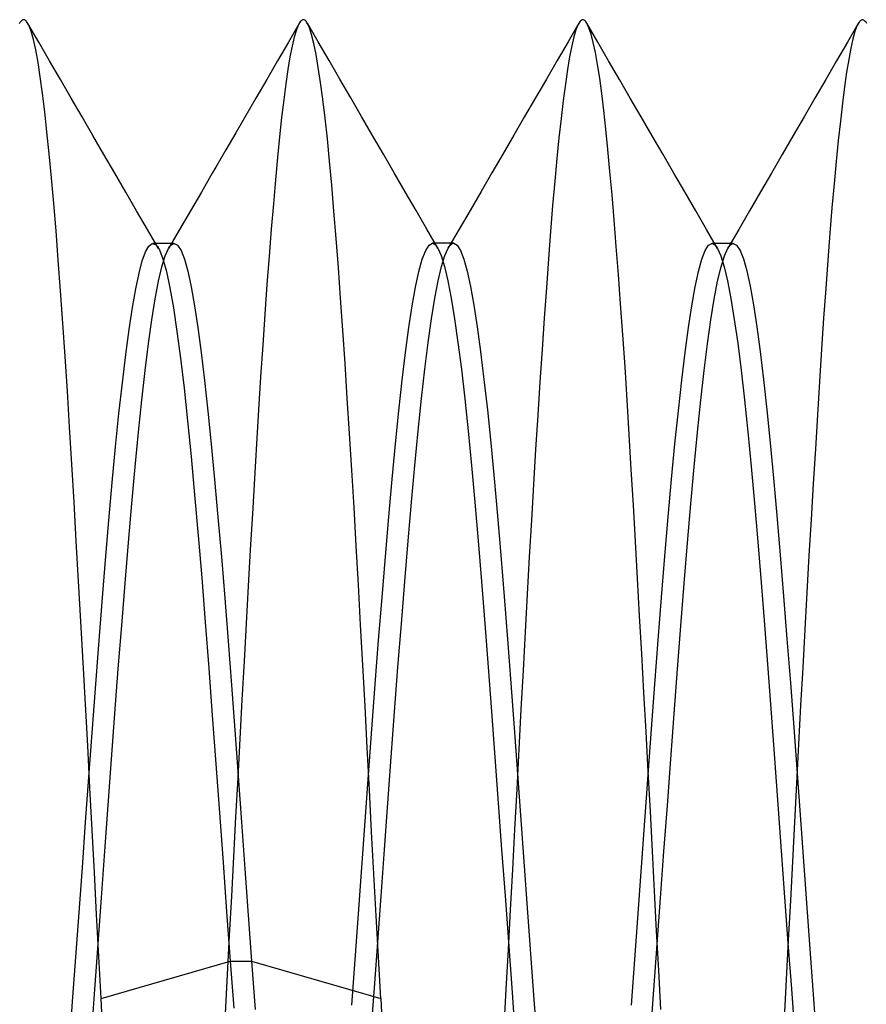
# Model space of a CAD drawing. Header units: millimetres. Extents: x -1 to 50, y 0 to 191.
# Tile 47 of 146: x 2.07 to 3.58, y 50.94 to 52.7. Entities that reach past the tile are written whole.
import ezdxf

# ---------------------------------------------------------------- set-up
doc = ezdxf.new("R2010")
doc.units = ezdxf.units.MM
doc.layers.add('MAIN-2', color=7, linetype='Continuous')

msp = doc.modelspace()

# ---------------------------------------------------------------- linework, layer by layer
at = {"layer": 'MAIN-2'}
for p, q in [((2.0682, 52.6946), (2.0669, 52.6923)), ((2.0696, 52.6964), (2.0682, 52.6946)), ((2.0709, 52.6979), (2.0696, 52.6964)), ((2.0722, 52.6989), (2.0709, 52.6979)), ((2.0736, 52.6995), (2.0722, 52.6989)), ((2.0749, 52.6997), (2.0736, 52.6995)), ((2.0758, 52.6996), (2.0749, 52.6997)), ((2.0766, 52.6993), (2.0758, 52.6996)), ((2.0775, 52.6989), (2.0766, 52.6993)), ((2.0783, 52.6983), (2.0775, 52.6989)), ((2.0791, 52.6976), (2.0783, 52.6983)), ((2.08, 52.6966), (2.0791, 52.6976)), ((2.0841, 52.6898), (2.08, 52.6966)), ((2.1018, 52.6597), (2.0824, 52.6931)), ((2.0882, 52.6791), (2.0841, 52.6898)), ((2.5677, 52.6932), (2.5483, 52.6597)), ((2.5665, 52.6909), (2.5626, 52.6815)), ((2.5702, 52.6969), (2.5665, 52.6909)), ((2.5711, 52.6978), (2.5702, 52.6969)), ((2.5719, 52.6985), (2.5711, 52.6978)), ((2.5727, 52.6991), (2.5719, 52.6985)), ((2.5735, 52.6995), (2.5727, 52.6991)), ((2.5743, 52.6997), (2.5735, 52.6995)), ((2.5752, 52.6998), (2.5743, 52.6997)), ((2.5763, 52.6996), (2.5752, 52.6998)), ((2.5775, 52.6991), (2.5763, 52.6996)), ((2.5786, 52.6983), (2.5775, 52.6991)), ((2.5798, 52.6971), (2.5786, 52.6983)), ((2.5809, 52.6956), (2.5798, 52.6971)), ((2.5821, 52.6938), (2.5809, 52.6956)), ((2.5859, 52.6854), (2.5821, 52.6938)), ((2.6016, 52.6601), (2.5823, 52.6935)), ((3.0678, 52.6938), (3.0484, 52.6604)), ((3.0664, 52.6912), (3.0626, 52.6818)), ((3.0701, 52.6971), (3.0664, 52.6912)), ((3.0709, 52.698), (3.0701, 52.6971)), ((3.0717, 52.6986), (3.0709, 52.698)), ((3.0725, 52.6992), (3.0717, 52.6986)), ((3.0733, 52.6995), (3.0725, 52.6992)), ((3.0741, 52.6997), (3.0733, 52.6995)), ((3.0749, 52.6998), (3.0741, 52.6997)), ((3.0761, 52.6996), (3.0749, 52.6998)), ((3.0773, 52.699), (3.0761, 52.6996)), ((3.0785, 52.6982), (3.0773, 52.699)), ((3.0797, 52.6969), (3.0785, 52.6982)), ((3.0809, 52.6954), (3.0797, 52.6969)), ((3.0821, 52.6934), (3.0809, 52.6954)), ((3.0859, 52.6853), (3.0821, 52.6934)), ((3.1016, 52.6599), (3.0821, 52.6934)), ((3.5675, 52.6931), (3.5481, 52.6597)), ((3.5652, 52.6889), (3.5614, 52.6788)), ((3.569, 52.6956), (3.5652, 52.6889)), ((3.57, 52.6968), (3.569, 52.6956)), ((3.571, 52.6978), (3.57, 52.6968)), ((3.572, 52.6986), (3.571, 52.6978)), ((3.573, 52.6992), (3.572, 52.6986)), ((3.574, 52.6995), (3.573, 52.6992)), ((3.575, 52.6996), (3.574, 52.6995)), ((3.5763, 52.6994), (3.575, 52.6996)), ((3.5776, 52.6989), (3.5763, 52.6994)), ((3.5788, 52.698), (3.5776, 52.6989)), ((3.5801, 52.6967), (3.5788, 52.698)), ((3.5814, 52.6951), (3.5801, 52.6967)), ((3.5826, 52.693), (3.5814, 52.6951)), ((2.0924, 52.6644), (2.0882, 52.6791)), ((2.5588, 52.6688), (2.5549, 52.6527)), ((2.5626, 52.6815), (2.5588, 52.6688)), ((2.5898, 52.6732), (2.5859, 52.6854)), ((2.5937, 52.6573), (2.5898, 52.6732)), ((3.0589, 52.669), (3.0551, 52.6529)), ((3.0626, 52.6818), (3.0589, 52.669)), ((3.0897, 52.6738), (3.0859, 52.6853)), ((3.0936, 52.659), (3.0897, 52.6738)), ((3.5614, 52.6788), (3.5577, 52.6655)), ((2.0965, 52.6458), (2.0924, 52.6644)), ((2.1211, 52.6263), (2.1018, 52.6597)), ((2.5483, 52.6597), (2.5289, 52.6263)), ((2.5549, 52.6527), (2.5511, 52.6334)), ((2.5977, 52.6378), (2.5937, 52.6573)), ((2.621, 52.6268), (2.6016, 52.6601)), ((3.0484, 52.6604), (3.029, 52.627)), ((3.0551, 52.6529), (3.0513, 52.6334)), ((3.0974, 52.6409), (3.0936, 52.659)), ((3.121, 52.6264), (3.1016, 52.6599)), ((3.5481, 52.6597), (3.5288, 52.6263)), ((3.5577, 52.6655), (3.554, 52.6488)), ((2.1006, 52.6235), (2.0965, 52.6458)), ((2.5511, 52.6334), (2.5473, 52.6109)), ((2.6018, 52.6146), (2.5977, 52.6378)), ((3.0513, 52.6334), (3.0475, 52.6106)), ((3.1012, 52.6196), (3.0974, 52.6409)), ((3.554, 52.6488), (3.5504, 52.6289)), ((2.1046, 52.5974), (2.1006, 52.6235)), ((2.1405, 52.5929), (2.1211, 52.6263)), ((2.5289, 52.6263), (2.5095, 52.5928)), ((2.6403, 52.5934), (2.621, 52.6268)), ((3.029, 52.627), (3.0097, 52.5935)), ((3.105, 52.5952), (3.1012, 52.6196)), ((3.1404, 52.593), (3.121, 52.6264)), ((3.5288, 52.6263), (3.5094, 52.5929)), ((3.5504, 52.6289), (3.5467, 52.6058)), ((2.5473, 52.6109), (2.5436, 52.5851)), ((2.6058, 52.5878), (2.6018, 52.6146)), ((3.0475, 52.6106), (3.0436, 52.5845)), ((3.5467, 52.6058), (3.543, 52.5797)), ((2.1085, 52.5679), (2.1046, 52.5974)), ((2.1599, 52.5595), (2.1405, 52.5929)), ((2.5095, 52.5928), (2.4901, 52.5594)), ((2.5436, 52.5851), (2.5399, 52.5564)), ((2.6099, 52.5575), (2.6058, 52.5878)), ((2.6597, 52.56), (2.6403, 52.5934)), ((3.0097, 52.5935), (2.9903, 52.5601)), ((3.0436, 52.5845), (3.0397, 52.5554)), ((3.1087, 52.5677), (3.105, 52.5952)), ((3.1598, 52.5595), (3.1404, 52.593)), ((3.5094, 52.5929), (3.49, 52.5595)), ((2.1125, 52.5351), (2.1085, 52.5679)), ((3.1124, 52.5372), (3.1087, 52.5677)), ((3.543, 52.5797), (3.5393, 52.5505)), ((2.1794, 52.526), (2.1599, 52.5595)), ((2.4901, 52.5594), (2.4722, 52.5285)), ((2.5399, 52.5564), (2.5362, 52.5248)), ((2.614, 52.5239), (2.6099, 52.5575)), ((2.6791, 52.5265), (2.6597, 52.56)), ((2.9903, 52.5601), (2.9708, 52.5266)), ((3.0397, 52.5554), (3.0359, 52.5234)), ((3.1793, 52.5259), (3.1598, 52.5595)), ((3.49, 52.5595), (3.4705, 52.526)), ((3.5393, 52.5505), (3.5355, 52.5185)), ((2.1164, 52.4991), (2.1125, 52.5351)), ((2.4722, 52.5285), (2.4543, 52.4977)), ((3.1161, 52.5038), (3.1124, 52.5372)), ((2.1988, 52.4925), (2.1794, 52.526)), ((2.5362, 52.5248), (2.5325, 52.4904)), ((2.618, 52.4869), (2.614, 52.5239)), ((2.6986, 52.493), (2.6791, 52.5265)), ((2.9708, 52.5266), (2.9513, 52.4931)), ((3.0359, 52.5234), (3.0321, 52.4888)), ((3.1988, 52.4924), (3.1793, 52.5259)), ((3.4705, 52.526), (3.4511, 52.4925)), ((3.5355, 52.5185), (3.5318, 52.4838)), ((2.1204, 52.4598), (2.1164, 52.4991)), ((2.2183, 52.4589), (2.1988, 52.4925)), ((2.4543, 52.4977), (2.4363, 52.4669)), ((2.7181, 52.4594), (2.6986, 52.493)), ((2.9513, 52.4931), (2.9319, 52.4595)), ((3.1197, 52.4675), (3.1161, 52.5038)), ((3.2183, 52.4588), (3.1988, 52.4924)), ((3.4511, 52.4925), (3.4316, 52.4589)), ((2.5325, 52.4904), (2.5288, 52.4532)), ((2.622, 52.4469), (2.618, 52.4869)), ((3.0321, 52.4888), (3.0283, 52.4514)), ((3.5318, 52.4838), (3.528, 52.4464)), ((2.1244, 52.4173), (2.1204, 52.4598)), ((2.2378, 52.4253), (2.2183, 52.4589)), ((2.4363, 52.4669), (2.4184, 52.436)), ((2.7376, 52.4259), (2.7181, 52.4594)), ((2.9319, 52.4595), (2.9124, 52.426)), ((3.1234, 52.4285), (3.1197, 52.4675)), ((3.2378, 52.4253), (3.2183, 52.4588)), ((3.4316, 52.4589), (3.4121, 52.4254)), ((2.5288, 52.4532), (2.5252, 52.4133)), ((2.6259, 52.4038), (2.622, 52.4469)), ((3.0283, 52.4514), (3.0246, 52.4111)), ((3.528, 52.4464), (3.5242, 52.4063)), ((2.2574, 52.3917), (2.2378, 52.4253)), ((2.4122, 52.4252), (2.3926, 52.3917)), ((2.4184, 52.436), (2.4122, 52.4252)), ((2.7571, 52.3923), (2.7376, 52.4259)), ((2.9124, 52.426), (2.8929, 52.3924)), ((3.1271, 52.3867), (3.1234, 52.4285)), ((3.2573, 52.3918), (3.2378, 52.4253)), ((3.4121, 52.4254), (3.3926, 52.3918)), ((2.1285, 52.3714), (2.1244, 52.4173)), ((2.5252, 52.4133), (2.5214, 52.3706)), ((3.0246, 52.4111), (3.0208, 52.3677)), ((3.5242, 52.4063), (3.5205, 52.3635)), ((2.2769, 52.3582), (2.2574, 52.3917)), ((2.3926, 52.3917), (2.3731, 52.3581)), ((2.6298, 52.3577), (2.6259, 52.4038)), ((2.7766, 52.3587), (2.7571, 52.3923)), ((2.8929, 52.3924), (2.8734, 52.3588)), ((3.1309, 52.342), (3.1271, 52.3867)), ((3.2768, 52.3582), (3.2573, 52.3918)), ((3.3926, 52.3918), (3.3731, 52.3583)), ((2.1327, 52.3223), (2.1285, 52.3714)), ((2.5214, 52.3706), (2.5176, 52.3252)), ((2.2964, 52.3246), (2.2769, 52.3582)), ((2.3731, 52.3581), (2.3536, 52.3245)), ((2.6337, 52.3086), (2.6298, 52.3577)), ((2.7961, 52.3251), (2.7766, 52.3587)), ((2.8734, 52.3588), (2.8538, 52.3252)), ((3.0208, 52.3677), (3.0171, 52.3213)), ((3.2963, 52.3246), (3.2768, 52.3582)), ((3.3731, 52.3583), (3.3536, 52.3247)), ((3.5205, 52.3635), (3.5167, 52.3179)), ((3.1347, 52.2946), (3.1309, 52.342)), ((2.1368, 52.2701), (2.1327, 52.3223)), ((2.316, 52.291), (2.2964, 52.3246)), ((2.3536, 52.3245), (2.334, 52.2909)), ((2.5176, 52.3252), (2.5138, 52.2771)), ((2.8157, 52.2915), (2.7961, 52.3251)), ((2.8538, 52.3252), (2.8343, 52.2917)), ((3.0171, 52.3213), (3.0134, 52.2721)), ((3.3159, 52.291), (3.2963, 52.3246)), ((3.3536, 52.3247), (3.334, 52.2911)), ((3.5167, 52.3179), (3.513, 52.2698)), ((2.2987, 52.2951), (2.3046, 52.2994)), ((2.3046, 52.2994), (2.3105, 52.2978)), ((2.3091, 52.2996), (2.306, 52.2996)), ((2.3123, 52.2996), (2.3091, 52.2996)), ((2.3155, 52.2996), (2.3123, 52.2996)), ((2.3186, 52.2996), (2.3155, 52.2996)), ((2.3218, 52.2996), (2.3186, 52.2996)), ((2.325, 52.2996), (2.3218, 52.2996)), ((2.3282, 52.2996), (2.325, 52.2996)), ((2.3314, 52.2996), (2.3282, 52.2996)), ((2.3345, 52.2996), (2.3314, 52.2996)), ((2.3377, 52.2996), (2.3345, 52.2996)), ((2.3409, 52.2996), (2.3377, 52.2996)), ((2.3391, 52.2974), (2.3408, 52.2986)), ((2.3408, 52.2986), (2.3425, 52.2993)), ((2.3441, 52.2996), (2.3409, 52.2996)), ((2.3425, 52.2993), (2.3442, 52.2996)), ((2.3442, 52.2996), (2.3502, 52.2965)), ((2.6376, 52.2567), (2.6337, 52.3086)), ((2.7998, 52.2968), (2.8058, 52.3)), ((2.8058, 52.3), (2.8074, 52.2997)), ((2.809, 52.3), (2.8058, 52.3)), ((2.8074, 52.2997), (2.8091, 52.299)), ((2.8122, 52.3), (2.809, 52.3)), ((2.8091, 52.299), (2.8107, 52.2978)), ((2.8154, 52.3), (2.8122, 52.3)), ((2.8185, 52.3), (2.8154, 52.3)), ((2.8217, 52.3), (2.8185, 52.3)), ((2.8249, 52.3), (2.8217, 52.3)), ((2.8281, 52.3), (2.8249, 52.3)), ((2.8313, 52.3), (2.8281, 52.3)), ((2.8345, 52.3), (2.8313, 52.3)), ((2.8376, 52.3), (2.8345, 52.3)), ((2.8408, 52.3), (2.8376, 52.3)), ((2.8392, 52.2979), (2.8408, 52.299)), ((2.844, 52.3), (2.8408, 52.3)), ((2.8408, 52.299), (2.8424, 52.2997)), ((2.8424, 52.2997), (2.844, 52.3)), ((2.844, 52.3), (2.85, 52.2968)), ((3.2998, 52.2965), (3.3058, 52.2996)), ((3.3058, 52.2996), (3.3074, 52.2994)), ((3.309, 52.2996), (3.3058, 52.2996)), ((3.3074, 52.2994), (3.3091, 52.2987)), ((3.3122, 52.2996), (3.309, 52.2996)), ((3.3091, 52.2987), (3.3108, 52.2975)), ((3.3153, 52.2996), (3.3122, 52.2996)), ((3.3185, 52.2996), (3.3153, 52.2996)), ((3.3217, 52.2996), (3.3185, 52.2996)), ((3.3249, 52.2996), (3.3217, 52.2996)), ((3.3281, 52.2996), (3.3249, 52.2996)), ((3.3313, 52.2996), (3.3281, 52.2996)), ((3.3344, 52.2996), (3.3313, 52.2996)), ((3.3376, 52.2996), (3.3344, 52.2996)), ((3.3408, 52.2996), (3.3376, 52.2996)), ((3.339, 52.2975), (3.3407, 52.2987)), ((3.3407, 52.2987), (3.3424, 52.2994)), ((3.344, 52.2996), (3.3408, 52.2996)), ((3.3424, 52.2994), (3.344, 52.2996)), ((3.344, 52.2996), (3.35, 52.2965)), ((2.287, 52.2687), (2.2928, 52.2849)), ((2.2928, 52.2849), (2.2987, 52.2951)), ((2.3105, 52.2978), (2.3116, 52.2968)), ((2.3116, 52.2968), (2.3128, 52.2956)), ((2.3128, 52.2956), (2.314, 52.2941)), ((2.314, 52.2941), (2.3152, 52.2923)), ((2.3152, 52.2923), (2.3164, 52.2903)), ((2.3164, 52.2903), (2.3175, 52.2881)), ((2.3175, 52.2881), (2.3238, 52.2723)), ((2.3281, 52.2775), (2.3341, 52.2909)), ((2.3341, 52.2909), (2.3358, 52.2936)), ((2.3358, 52.2936), (2.3375, 52.2957)), ((2.3375, 52.2957), (2.3391, 52.2974)), ((2.3502, 52.2965), (2.3562, 52.2872)), ((2.3562, 52.2872), (2.3622, 52.2717)), ((2.7878, 52.2714), (2.7938, 52.2872)), ((2.7938, 52.2872), (2.7998, 52.2968)), ((2.8107, 52.2978), (2.8123, 52.2962)), ((2.8123, 52.2962), (2.814, 52.294)), ((2.814, 52.294), (2.8156, 52.2914)), ((2.8156, 52.2914), (2.8216, 52.278)), ((2.8283, 52.2782), (2.8343, 52.2916)), ((2.8343, 52.2916), (2.836, 52.2942)), ((2.836, 52.2942), (2.8376, 52.2963)), ((2.8376, 52.2963), (2.8392, 52.2979)), ((2.85, 52.2968), (2.856, 52.2874)), ((2.856, 52.2874), (2.862, 52.2718)), ((3.1386, 52.2445), (3.1347, 52.2946)), ((3.2877, 52.2717), (3.2938, 52.2872)), ((3.2938, 52.2872), (3.2998, 52.2965)), ((3.3108, 52.2975), (3.3125, 52.2958)), ((3.3125, 52.2958), (3.3141, 52.2936)), ((3.3141, 52.2936), (3.3158, 52.291)), ((3.3158, 52.291), (3.3218, 52.2776)), ((3.328, 52.2776), (3.334, 52.2911)), ((3.334, 52.2911), (3.3357, 52.2937)), ((3.3357, 52.2937), (3.3374, 52.2958)), ((3.3374, 52.2958), (3.339, 52.2975)), ((3.35, 52.2965), (3.356, 52.2873)), ((3.356, 52.2873), (3.362, 52.272)), ((2.1409, 52.2151), (2.1368, 52.2701)), ((2.2811, 52.2467), (2.287, 52.2687)), ((2.3221, 52.258), (2.3281, 52.2775)), ((2.3238, 52.2723), (2.3301, 52.2497)), ((2.3622, 52.2717), (2.3682, 52.25)), ((2.5138, 52.2771), (2.5099, 52.2265)), ((2.7818, 52.2496), (2.7878, 52.2714)), ((2.8216, 52.278), (2.8276, 52.2586)), ((2.8223, 52.2587), (2.8283, 52.2782)), ((2.862, 52.2718), (2.868, 52.2502)), ((3.0134, 52.2721), (3.0096, 52.2203)), ((3.2817, 52.2499), (3.2877, 52.2717)), ((3.3218, 52.2776), (3.3278, 52.2582)), ((3.322, 52.2579), (3.328, 52.2776)), ((3.362, 52.272), (3.368, 52.2506)), ((3.513, 52.2698), (3.5093, 52.2191)), ((2.2752, 52.2189), (2.2811, 52.2467)), ((2.3161, 52.2324), (2.3221, 52.258)), ((2.3301, 52.2497), (2.3364, 52.2203)), ((2.3682, 52.25), (2.3742, 52.2222)), ((2.6416, 52.202), (2.6376, 52.2567)), ((2.7758, 52.2218), (2.7818, 52.2496)), ((2.8163, 52.2332), (2.8223, 52.2587)), ((2.8276, 52.2586), (2.8336, 52.2332)), ((2.868, 52.2502), (2.874, 52.2228)), ((3.2757, 52.222), (3.2817, 52.2499)), ((3.316, 52.2321), (3.322, 52.2579)), ((3.3278, 52.2582), (3.3338, 52.2327)), ((3.368, 52.2506), (3.374, 52.2232)), ((2.3101, 52.2008), (2.3161, 52.2324)), ((2.8103, 52.202), (2.8163, 52.2332)), ((2.8336, 52.2332), (2.8396, 52.2021)), ((3.1425, 52.1918), (3.1386, 52.2445)), ((3.31, 52.2004), (3.316, 52.2321)), ((3.3338, 52.2327), (3.3398, 52.2012)), ((2.145, 52.1575), (2.1409, 52.2151)), ((2.2693, 52.1854), (2.2752, 52.2189)), ((2.3364, 52.2203), (2.3427, 52.1845)), ((2.3742, 52.2222), (2.3802, 52.1885)), ((2.5099, 52.2265), (2.5061, 52.1735)), ((2.7697, 52.1884), (2.7758, 52.2218)), ((2.874, 52.2228), (2.88, 52.1895)), ((3.0096, 52.2203), (3.0058, 52.1664)), ((3.2697, 52.1884), (3.2757, 52.222)), ((3.374, 52.2232), (3.38, 52.1899)), ((3.5093, 52.2191), (3.5056, 52.166)), ((2.3041, 52.1634), (2.3101, 52.2008)), ((2.6456, 52.1446), (2.6416, 52.202)), ((2.8043, 52.1651), (2.8103, 52.202)), ((2.8396, 52.2021), (2.8456, 52.1652)), ((3.304, 52.1631), (3.31, 52.2004)), ((3.3398, 52.2012), (3.3458, 52.164)), ((2.2634, 52.146), (2.2693, 52.1854)), ((2.3427, 52.1845), (2.349, 52.1425)), ((2.3802, 52.1885), (2.3862, 52.1492)), ((2.7637, 52.1494), (2.7697, 52.1884)), ((2.88, 52.1895), (2.8861, 52.1507)), ((3.1464, 52.1365), (3.1425, 52.1918)), ((3.2637, 52.1492), (3.2697, 52.1884)), ((3.38, 52.1899), (3.386, 52.1508)), ((2.2981, 52.1206), (2.3041, 52.1634)), ((2.5061, 52.1735), (2.5023, 52.1182)), ((2.7983, 52.1227), (2.8043, 52.1651)), ((2.8456, 52.1652), (2.8516, 52.1228)), ((3.0058, 52.1664), (3.002, 52.1103)), ((3.298, 52.1203), (3.304, 52.1631)), ((3.3458, 52.164), (3.3518, 52.1212)), ((3.5056, 52.166), (3.5019, 52.1105)), ((2.149, 52.0975), (2.145, 52.1575)), ((2.2574, 52.101), (2.2634, 52.146)), ((2.349, 52.1425), (2.3553, 52.0946)), ((2.3862, 52.1492), (2.3923, 52.1045)), ((2.6496, 52.085), (2.6456, 52.1446)), ((2.7577, 52.105), (2.7637, 52.1494)), ((2.8861, 52.1507), (2.8921, 52.1063)), ((3.2577, 52.1047), (3.2637, 52.1492)), ((3.386, 52.1508), (3.392, 52.1063)), ((2.7923, 52.0751), (2.7983, 52.1227)), ((2.8516, 52.1228), (2.8577, 52.075)), ((3.1503, 52.079), (3.1464, 52.1365)), ((2.2921, 52.0727), (2.2981, 52.1206)), ((2.5023, 52.1182), (2.4985, 52.061)), ((2.7517, 52.0554), (2.7577, 52.105)), ((2.8921, 52.1063), (2.8981, 52.0567)), ((3.002, 52.1103), (2.9981, 52.0524)), ((3.292, 52.0724), (3.298, 52.1203)), ((3.3518, 52.1212), (3.3578, 52.0733)), ((3.392, 52.1063), (3.398, 52.0567)), ((3.5019, 52.1105), (3.4982, 52.053)), ((2.153, 52.0354), (2.149, 52.0975)), ((2.2513, 52.0507), (2.2574, 52.101)), ((2.3553, 52.0946), (2.3616, 52.0412)), ((2.3923, 52.1045), (2.3983, 52.0547)), ((3.2517, 52.0551), (3.2577, 52.1047)), ((2.2861, 52.0198), (2.2921, 52.0727)), ((2.6536, 52.0233), (2.6496, 52.085)), ((2.7863, 52.0223), (2.7923, 52.0751)), ((2.8577, 52.075), (2.8637, 52.0222)), ((3.1541, 52.0196), (3.1503, 52.079)), ((3.286, 52.0196), (3.292, 52.0724)), ((3.3578, 52.0733), (3.3638, 52.0204)), ((2.3983, 52.0547), (2.4043, 52.0001)), ((2.4985, 52.061), (2.4948, 52.002)), ((2.7457, 52.0007), (2.7517, 52.0554)), ((2.8981, 52.0567), (2.9041, 52.0022)), ((2.9981, 52.0524), (2.9943, 51.9928)), ((3.2457, 52.0007), (3.2517, 52.0551)), ((3.398, 52.0567), (3.404, 52.0023)), ((3.4982, 52.053), (3.4945, 51.9936)), ((2.1569, 51.9713), (2.153, 52.0354)), ((2.2453, 51.9957), (2.2513, 52.0507)), ((2.3616, 52.0412), (2.3679, 51.9824)), ((2.2801, 51.9624), (2.2861, 52.0198)), ((2.6577, 51.9598), (2.6536, 52.0233)), ((2.7803, 51.9648), (2.7863, 52.0223)), ((2.8637, 52.0222), (2.8697, 51.9648)), ((3.1579, 51.9583), (3.1541, 52.0196)), ((3.28, 51.9622), (3.286, 52.0196)), ((3.3638, 52.0204), (3.3698, 51.9629)), ((2.4043, 52.0001), (2.4103, 51.941)), ((2.4948, 52.002), (2.4911, 51.9414)), ((2.7397, 51.9415), (2.7457, 52.0007)), ((2.9041, 52.0022), (2.9101, 51.9431)), ((3.2397, 51.9417), (3.2457, 52.0007)), ((3.404, 52.0023), (3.41, 51.9435)), ((2.2393, 51.9362), (2.2453, 51.9957)), ((2.3679, 51.9824), (2.3743, 51.9187)), ((2.9943, 51.9928), (2.9904, 51.9316)), ((3.4945, 51.9936), (3.4907, 51.9326)), ((2.1609, 51.9053), (2.1569, 51.9713)), ((2.7743, 51.903), (2.7803, 51.9648)), ((2.8697, 51.9648), (2.8757, 51.903)), ((2.2741, 51.9006), (2.2801, 51.9624)), ((2.6617, 51.8945), (2.6577, 51.9598)), ((3.1616, 51.8956), (3.1579, 51.9583)), ((3.274, 51.9003), (3.28, 51.9622)), ((3.3698, 51.9629), (3.3758, 51.9012)), ((2.2333, 51.8724), (2.2393, 51.9362)), ((2.4103, 51.941), (2.4163, 51.8776)), ((2.4911, 51.9414), (2.4874, 51.8795)), ((2.7337, 51.8781), (2.7397, 51.9415)), ((2.9101, 51.9431), (2.9161, 51.8798)), ((2.9904, 51.9316), (2.9866, 51.8689)), ((3.2337, 51.8784), (3.2397, 51.9417)), ((3.41, 51.9435), (3.416, 51.8804)), ((3.4907, 51.9326), (3.4869, 51.8701)), ((2.3743, 51.9187), (2.3806, 51.8503)), ((2.1649, 51.8373), (2.1609, 51.9053)), ((2.2681, 51.8348), (2.2741, 51.9006)), ((2.6657, 51.8276), (2.6617, 51.8945)), ((2.7683, 51.8372), (2.7743, 51.903)), ((2.8757, 51.903), (2.8817, 51.8373)), ((3.1653, 51.8317), (3.1616, 51.8956)), ((3.268, 51.8343), (3.274, 51.9003)), ((3.3758, 51.9012), (3.3818, 51.8355)), ((2.4163, 51.8776), (2.4223, 51.8102)), ((2.4874, 51.8795), (2.4838, 51.8163)), ((2.7277, 51.8109), (2.7337, 51.8781)), ((2.9161, 51.8798), (2.9221, 51.8128)), ((3.2277, 51.8112), (3.2337, 51.8784)), ((3.416, 51.8804), (3.422, 51.8135)), ((2.2273, 51.8047), (2.2333, 51.8724)), ((2.9866, 51.8689), (2.9828, 51.8049)), ((3.4869, 51.8701), (3.4831, 51.8064)), ((2.3806, 51.8503), (2.3869, 51.7778)), ((2.1689, 51.7675), (2.1649, 51.8373)), ((2.2621, 51.7653), (2.2681, 51.8348)), ((2.6697, 51.7592), (2.6657, 51.8276)), ((2.7623, 51.7678), (2.7683, 51.8372)), ((2.8817, 51.8373), (2.8877, 51.768)), ((3.169, 51.7668), (3.1653, 51.8317)), ((3.262, 51.7647), (3.268, 51.8343)), ((3.3818, 51.8355), (3.3878, 51.7661)), ((2.4223, 51.8102), (2.4284, 51.7393)), ((2.4838, 51.8163), (2.4801, 51.7521)), ((2.7217, 51.7403), (2.7277, 51.8109)), ((2.9221, 51.8128), (2.9281, 51.7423)), ((3.2217, 51.7405), (3.2277, 51.8112)), ((3.422, 51.8135), (3.428, 51.743)), ((3.4831, 51.8064), (3.4793, 51.7417)), ((2.2212, 51.7334), (2.2273, 51.8047)), ((2.9828, 51.8049), (2.9791, 51.7395)), ((2.3869, 51.7778), (2.3932, 51.7019)), ((2.173, 51.6962), (2.1689, 51.7675)), ((2.2561, 51.6925), (2.2621, 51.7653)), ((2.6736, 51.6894), (2.6697, 51.7592)), ((2.7563, 51.6953), (2.7623, 51.7678)), ((2.8877, 51.768), (2.8937, 51.6955)), ((3.1727, 51.701), (3.169, 51.7668)), ((3.256, 51.6919), (3.262, 51.7647)), ((3.3878, 51.7661), (3.3938, 51.6934)), ((2.4284, 51.7393), (2.4344, 51.6653)), ((2.4801, 51.7521), (2.4765, 51.6868)), ((2.7157, 51.6666), (2.7217, 51.7403)), ((2.9281, 51.7423), (2.9341, 51.6687)), ((2.9791, 51.7395), (2.9754, 51.6729)), ((3.2157, 51.6667), (3.2217, 51.7405)), ((3.428, 51.743), (3.434, 51.6693)), ((3.4793, 51.7417), (3.4756, 51.676)), ((2.2152, 51.6589), (2.2212, 51.7334)), ((2.3932, 51.7019), (2.3995, 51.6226)), ((3.1764, 51.6341), (3.1727, 51.701)), ((2.1771, 51.6238), (2.173, 51.6962)), ((2.2501, 51.617), (2.2561, 51.6925)), ((2.4765, 51.6868), (2.4727, 51.6204)), ((2.6775, 51.6182), (2.6736, 51.6894)), ((2.7503, 51.6199), (2.7563, 51.6953)), ((2.8937, 51.6955), (2.8997, 51.6202)), ((3.25, 51.6164), (3.256, 51.6919)), ((3.3938, 51.6934), (3.3998, 51.6179)), ((2.4344, 51.6653), (2.4404, 51.5887)), ((2.7097, 51.5903), (2.7157, 51.6666)), ((2.9341, 51.6687), (2.9401, 51.5924)), ((2.9754, 51.6729), (2.9716, 51.6052)), ((3.2097, 51.5903), (3.2157, 51.6667)), ((3.434, 51.6693), (3.44, 51.593)), ((3.4756, 51.676), (3.4718, 51.6094)), ((2.2092, 51.5821), (2.2152, 51.6589)), ((3.1802, 51.566), (3.1764, 51.6341)), ((2.1812, 51.5503), (2.1771, 51.6238)), ((2.2441, 51.5391), (2.2501, 51.617)), ((2.3995, 51.6226), (2.4059, 51.5404)), ((2.4727, 51.6204), (2.469, 51.5528)), ((2.6814, 51.5458), (2.6775, 51.6182)), ((2.7443, 51.5422), (2.7503, 51.6199)), ((2.8997, 51.6202), (2.9057, 51.5424)), ((3.244, 51.5385), (3.25, 51.6164)), ((3.3998, 51.6179), (3.4058, 51.54)), ((2.9716, 51.6052), (2.9679, 51.5363)), ((3.4718, 51.6094), (3.4681, 51.5419)), ((2.2032, 51.5039), (2.2092, 51.5821)), ((2.4404, 51.5887), (2.4464, 51.5099)), ((2.7037, 51.5118), (2.7097, 51.5903)), ((2.9401, 51.5924), (2.9461, 51.5139)), ((3.2037, 51.5118), (3.2097, 51.5903)), ((3.44, 51.593), (3.446, 51.5144)), ((3.184, 51.4967), (3.1802, 51.566)), ((2.1853, 51.4762), (2.1812, 51.5503)), ((2.469, 51.5528), (2.4652, 51.484)), ((2.6853, 51.4724), (2.6814, 51.5458)), ((2.7383, 51.4625), (2.7443, 51.5422)), ((2.9057, 51.5424), (2.9117, 51.4627)), ((3.4681, 51.5419), (3.4644, 51.4735)), ((2.2381, 51.4592), (2.2441, 51.5391)), ((2.4059, 51.5404), (2.4122, 51.4558)), ((2.9679, 51.5363), (2.9642, 51.4663)), ((3.238, 51.4587), (3.244, 51.5385)), ((3.4058, 51.54), (3.4118, 51.4602)), ((2.4464, 51.5099), (2.4524, 51.4294)), ((2.6977, 51.4314), (2.7037, 51.5118)), ((2.9461, 51.5139), (2.9521, 51.4335)), ((3.1977, 51.4315), (3.2037, 51.5118)), ((3.446, 51.5144), (3.452, 51.4341)), ((2.1973, 51.4251), (2.2032, 51.5039)), ((3.1879, 51.4264), (3.184, 51.4967)), ((2.1894, 51.4014), (2.1853, 51.4762)), ((2.4652, 51.484), (2.4614, 51.4144)), ((2.6893, 51.3981), (2.6853, 51.4724)), ((3.4644, 51.4735), (3.4607, 51.4044)), ((2.2321, 51.378), (2.2381, 51.4592)), ((2.4122, 51.4558), (2.4186, 51.3693)), ((2.7323, 51.3813), (2.7383, 51.4625)), ((2.9117, 51.4627), (2.9177, 51.3814)), ((2.9642, 51.4663), (2.9605, 51.3956)), ((3.232, 51.3775), (3.238, 51.4587)), ((3.4118, 51.4602), (3.4178, 51.3789)), ((2.1915, 51.3454), (2.1973, 51.4251)), ((2.4524, 51.4294), (2.4584, 51.3476)), ((2.6917, 51.3497), (2.6977, 51.4314)), ((2.9521, 51.4335), (2.9581, 51.3518)), ((3.1917, 51.3555), (3.1879, 51.4264)), ((3.1917, 51.3499), (3.1977, 51.4315)), ((3.452, 51.4341), (3.458, 51.3524)), ((2.1934, 51.3263), (2.1894, 51.4014)), ((2.4614, 51.4144), (2.4576, 51.3443)), ((3.4607, 51.4044), (3.4571, 51.3349)), ((2.6932, 51.3231), (2.6893, 51.3981)), ((2.9605, 51.3956), (2.9567, 51.3242)), ((2.2261, 51.2958), (2.2321, 51.378)), ((2.4186, 51.3693), (2.425, 51.2816)), ((2.7263, 51.299), (2.7323, 51.3813)), ((2.9177, 51.3814), (2.9237, 51.2991)), ((3.226, 51.2952), (3.232, 51.3775)), ((3.4178, 51.3789), (3.4238, 51.2967)), ((2.6857, 51.2671), (2.6917, 51.3497)), ((2.9581, 51.3518), (2.9641, 51.2692)), ((3.1857, 51.2674), (3.1917, 51.3499)), ((3.1956, 51.2843), (3.1917, 51.3555)), ((3.458, 51.3524), (3.464, 51.27)), ((2.1856, 51.2649), (2.1915, 51.3454)), ((2.4576, 51.3443), (2.4538, 51.2738)), ((2.4584, 51.3476), (2.4644, 51.2649)), ((3.4571, 51.3349), (3.4534, 51.2651)), ((2.1973, 51.2509), (2.1934, 51.3263)), ((2.6972, 51.2479), (2.6932, 51.3231)), ((2.9567, 51.3242), (2.9529, 51.2523)), ((2.2201, 51.213), (2.2261, 51.2958)), ((2.7203, 51.2161), (2.7263, 51.299)), ((2.9237, 51.2991), (2.9297, 51.2163)), ((3.22, 51.2124), (3.226, 51.2952)), ((3.4238, 51.2967), (3.4298, 51.2139)), ((2.425, 51.2816), (2.4314, 51.1932)), ((3.1994, 51.213), (3.1956, 51.2843)), ((2.1798, 51.1841), (2.1856, 51.2649)), ((2.4538, 51.2738), (2.45, 51.2033)), ((2.4644, 51.2649), (2.4704, 51.1819)), ((2.6797, 51.1842), (2.6857, 51.2671)), ((2.9641, 51.2692), (2.9701, 51.1863)), ((3.1797, 51.1845), (3.1857, 51.2674)), ((3.4534, 51.2651), (3.4498, 51.195)), ((3.464, 51.27), (3.47, 51.1871)), ((2.2013, 51.1754), (2.1973, 51.2509)), ((2.7013, 51.1727), (2.6972, 51.2479)), ((2.9529, 51.2523), (2.949, 51.1803)), ((2.2141, 51.1301), (2.2201, 51.213)), ((2.7143, 51.1331), (2.7203, 51.2161)), ((2.9297, 51.2163), (2.9357, 51.1334)), ((3.2032, 51.1418), (3.1994, 51.213)), ((3.214, 51.1295), (3.22, 51.2124)), ((3.4298, 51.2139), (3.4358, 51.131)), ((2.4314, 51.1932), (2.4378, 51.1047)), ((2.45, 51.2033), (2.4463, 51.1328)), ((3.4498, 51.195), (3.4461, 51.1248)), ((2.1739, 51.1036), (2.1798, 51.1841)), ((2.2052, 51.0999), (2.2013, 51.1754)), ((2.4704, 51.1819), (2.4764, 51.099)), ((2.6737, 51.1013), (2.6797, 51.1842)), ((2.7054, 51.0979), (2.7013, 51.1727)), ((2.949, 51.1803), (2.9451, 51.1084)), ((2.9701, 51.1863), (2.9761, 51.1034)), ((3.1737, 51.1017), (3.1797, 51.1845)), ((3.47, 51.1871), (3.476, 51.1043)), ((3.2069, 51.0708), (3.2032, 51.1418)), ((2.2081, 51.0477), (2.2141, 51.1301)), ((2.4463, 51.1328), (2.4426, 51.0625)), ((2.7083, 51.0505), (2.7143, 51.1331)), ((2.9357, 51.1334), (2.9417, 51.0509)), ((3.208, 51.047), (3.214, 51.1295)), ((3.4358, 51.131), (3.4418, 51.0486)), ((3.4461, 51.1248), (3.4423, 51.0544)), ((2.1681, 51.0236), (2.1739, 51.1036)), ((2.4378, 51.1047), (2.4442, 51.0166)), ((2.9451, 51.1084), (2.9412, 51.0372)), ((2.9761, 51.1034), (2.9821, 51.0211)), ((3.1677, 51.0195), (3.1737, 51.1017)), ((3.476, 51.1043), (3.482, 51.0221)), ((2.2092, 51.0247), (2.2052, 51.0999)), ((2.4764, 51.099), (2.4824, 51.0166)), ((2.6677, 51.019), (2.6737, 51.1013)), ((2.7094, 51.0236), (2.7054, 51.0979)), ((3.2106, 51.0002), (3.2069, 51.0708)), ((2.4426, 51.0625), (2.4389, 50.9925)), ((2.7023, 50.9688), (2.7083, 51.0505)), ((2.9417, 51.0509), (2.9477, 50.9692)), ((3.4423, 51.0544), (3.4386, 50.984)), ((2.2021, 50.966), (2.2081, 51.0477)), ((2.9412, 51.0372), (2.9374, 50.9667)), ((3.202, 50.9653), (3.208, 51.047)), ((3.4418, 51.0486), (3.4478, 50.967)), ((2.1623, 50.9445), (2.1681, 51.0236)), ((2.2132, 50.9499), (2.2092, 51.0247)), ((2.2132, 50.9499), (2.4442, 51.0166)), ((2.4442, 51.0166), (2.4504, 50.9326)), ((2.4442, 51.0166), (2.4824, 51.0166)), ((2.4824, 51.0166), (2.7135, 50.9499)), ((2.4824, 51.0166), (2.4888, 50.9305)), ((2.6617, 50.9378), (2.6677, 51.019)), ((2.7135, 50.9499), (2.7094, 51.0236)), ((2.9821, 51.0211), (2.9881, 50.9399)), ((3.1617, 50.9382), (3.1677, 51.0195)), ((3.482, 51.0221), (3.488, 50.9409)), ((3.2143, 50.9301), (3.2106, 51.0002)), ((2.4389, 50.9925), (2.4353, 50.923)), ((3.4386, 50.984), (3.4347, 50.914)), ((2.1961, 50.8857), (2.2021, 50.966)), ((2.6963, 50.8885), (2.7023, 50.9688)), ((2.9374, 50.9667), (2.9336, 50.8971)), ((2.9477, 50.9692), (2.9537, 50.8889)), ((3.196, 50.885), (3.202, 50.9653)), ((3.4478, 50.967), (3.4538, 50.8867)), ((2.1564, 50.8666), (2.1623, 50.9445)), ((2.2195, 50.8361), (2.2132, 50.9499)), ((2.7135, 50.9499), (2.7196, 50.8356)), ((2.9881, 50.9399), (2.9941, 50.8602)), ((3.488, 50.9409), (3.494, 50.8611))]:
    msp.add_line(p, q, dxfattribs=at)

doc.saveas('drawing.dxf')
